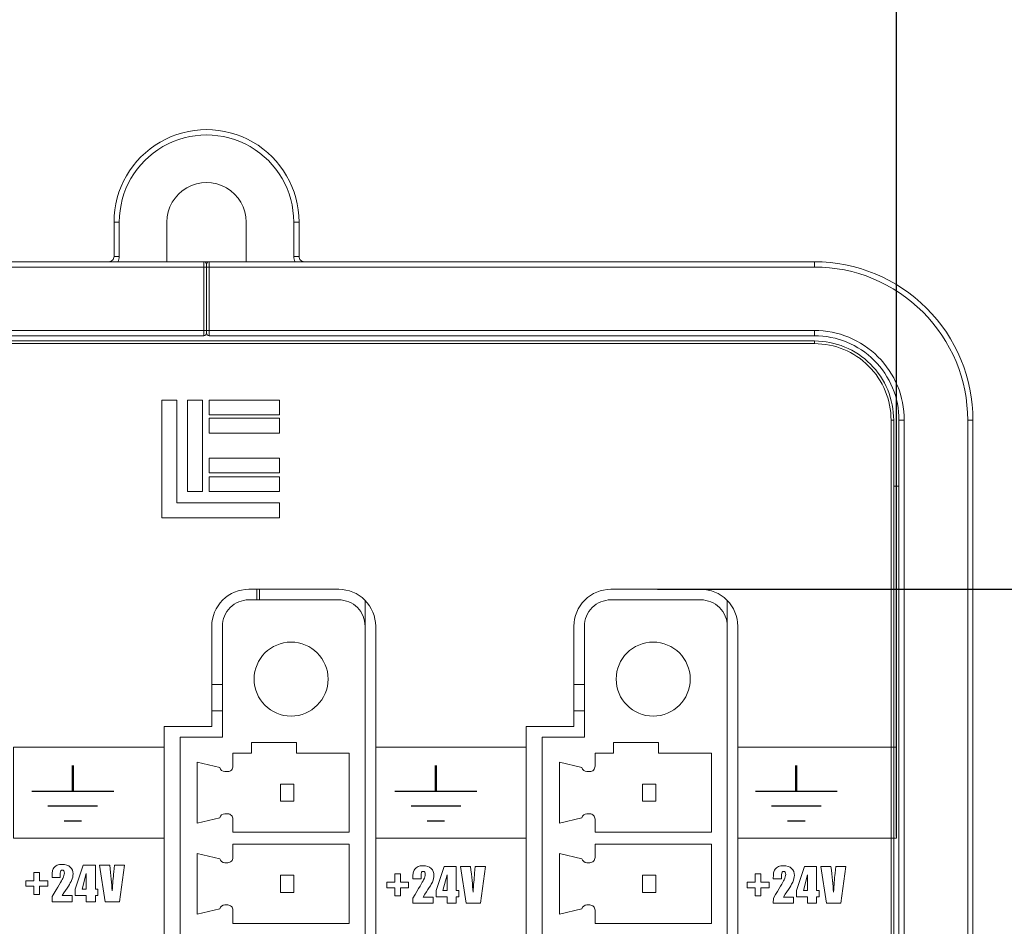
# Model space of a CAD drawing. Header units: millimetres. Extents: x 143 to 803, y 113 to 505.
# Tile 27 of 30: x 393 to 430, y 328 to 362. Entities that reach past the tile are written whole.
import ezdxf

# ---------------------------------------------------------------- set-up
doc = ezdxf.new("R2010")
doc.units = ezdxf.units.MM
doc.header["$MEASUREMENT"] = 0
doc.layers.add('layer 1', color=7, linetype='Continuous')
doc.dimstyles.get("Standard").update_dxf_attribs({"dimtxt": 0.18, "dimasz": 0.18, "dimexe": 0.18, "dimexo": 0.0625, "dimgap": 0.09, "dimtad": 0, "dimtih": 1, "dimtoh": 1, "dimdec": 4, "dimzin": 0, "dimdsep": 46, "dimtxsty": 'Standard', "dimcen": 0.09, "dimadec": 0, "dimazin": 0, "dimtfac": 1, "dimtdec": 4, "dimtofl": 0, "dimtmove": 0, "dimatfit": 3, "dimfxl": 1, "dimtolj": 1, "dimtzin": 0, "dimarcsym": 0})

# ---------------------------------------------------------------- blocks, each defined once
blk = doc.blocks.new('*D3')
at = {"color": 0, "lineweight": -2}
for p, q in [((417.277, 340.843), (469.346, 340.843)), ((469.166, 340.663), (469.166, 302.233)), ((469.166, 260.624), (469.166, 299.053)), ((416.377, 260.444), (469.346, 260.444))]:
    blk.add_line(p, q, dxfattribs=at)
at = {"color": 0}
for points in [[(469.136, 340.663), (469.196, 340.663), (469.166, 340.843)], [(469.136, 260.624), (469.196, 260.624), (469.166, 260.444)]]:
    blk.add_solid(points, dxfattribs=at)
at = {"layer": 'Defpoints', "color": 0}
for p in [(417.214, 340.843), (416.314, 260.444), (469.166, 260.444)]:
    blk.add_point(p, dxfattribs=at)
at = {"color": 0, "insert": (469.166, 300.643), "char_height": 3, "attachment_point": 5}
blk.add_mtext('\\A1;80.40', dxfattribs=at)
blk = doc.blocks.new('*D4')
at = {"color": 0, "lineweight": -2}
for p, q in [((385.114, 335.706), (385.114, 387.086)), ((426.314, 331.483), (426.314, 387.086)), ((385.294, 386.906), (400.374, 386.906)), ((426.134, 386.906), (411.054, 386.906))]:
    blk.add_line(p, q, dxfattribs=at)
at = {"color": 0}
for points in [[(385.294, 386.936), (385.294, 386.876), (385.114, 386.906)], [(426.134, 386.936), (426.134, 386.876), (426.314, 386.906)]]:
    blk.add_solid(points, dxfattribs=at)
at = {"layer": 'Defpoints', "color": 0}
for p in [(426.314, 386.906), (385.114, 335.643), (426.314, 331.421)]:
    blk.add_point(p, dxfattribs=at)
at = {"color": 0, "insert": (405.714, 386.906), "char_height": 3, "attachment_point": 5}
blk.add_mtext('\\A1;41.20', dxfattribs=at)

msp = doc.modelspace()

# ---------------------------------------------------------------- linework, layer by layer
at = {"layer": 'layer 1', "color": 250, "lineweight": 9}
for points, knots in [([(403.714, 354.743), (403.714, 355.994), (403.047, 357.149), (401.964, 357.774), (401.964, 357.774), (400.881, 358.4), (399.547, 358.4), (398.464, 357.774), (398.464, 357.774), (397.381, 357.149), (396.714, 355.994), (396.714, 354.743)], [0, 0, 0, 0, 0.25, 0.25, 0.25, 0.25, 0.5, 0.5, 0.5, 0.5, 1, 1, 1, 1]), ([(403.514, 354.743), (403.514, 355.922), (402.885, 357.012), (401.864, 357.601), (401.864, 357.601), (400.843, 358.191), (399.585, 358.191), (398.564, 357.601), (398.564, 357.601), (397.543, 357.012), (396.914, 355.922), (396.914, 354.743)], [0, 0, 0, 0, 0.25, 0.25, 0.25, 0.25, 0.5, 0.5, 0.5, 0.5, 1, 1, 1, 1]), ([(401.714, 354.743), (401.714, 355.279), (401.428, 355.774), (400.964, 356.042), (400.964, 356.042), (400.5, 356.31), (399.928, 356.31), (399.464, 356.042), (399.464, 356.042), (399, 355.774), (398.714, 355.279), (398.714, 354.743)], [0, 0, 0, 0, 0.25, 0.25, 0.25, 0.25, 0.5, 0.5, 0.5, 0.5, 1, 1, 1, 1]), ([(396.514, 353.243), (396.567, 353.243), (396.618, 353.264), (396.655, 353.302), (396.655, 353.302), (396.693, 353.339), (396.714, 353.39), (396.714, 353.443)], [0, 0, 0, 0, 0.333333, 0.333333, 0.333333, 0.333333, 1, 1, 1, 1]), ([(400.214, 353.143), (400.214, 353.17), (400.204, 353.195), (400.185, 353.214), (400.185, 353.214), (400.166, 353.233), (400.141, 353.243), (400.114, 353.243)], [0, 0, 0, 0, 0.333333, 0.333333, 0.333333, 0.333333, 1, 1, 1, 1]), ([(400.314, 353.243), (400.288, 353.243), (400.262, 353.233), (400.244, 353.214), (400.244, 353.214), (400.224, 353.195), (400.214, 353.17), (400.214, 353.143)], [0, 0, 0, 0, 0.333333, 0.333333, 0.333333, 0.333333, 1, 1, 1, 1]), ([(403.714, 353.443), (403.714, 353.39), (403.735, 353.339), (403.773, 353.302), (403.773, 353.302), (403.81, 353.264), (403.861, 353.243), (403.914, 353.243)], [0, 0, 0, 0, 0.333333, 0.333333, 0.333333, 0.333333, 1, 1, 1, 1]), ([(429.214, 347.243), (429.214, 348.834), (428.582, 350.361), (427.457, 351.486), (427.457, 351.486), (426.331, 352.611), (424.805, 353.243), (423.214, 353.243)], [0, 0, 0, 0, 0.333333, 0.333333, 0.333333, 0.333333, 1, 1, 1, 1]), ([(429.014, 347.243), (429.014, 348.781), (428.403, 350.257), (427.315, 351.344), (427.315, 351.344), (426.227, 352.432), (424.752, 353.043), (423.214, 353.043)], [0, 0, 0, 0, 0.333333, 0.333333, 0.333333, 0.333333, 1, 1, 1, 1]), ([(426.614, 347.243), (426.614, 348.145), (426.256, 349.01), (425.618, 349.647), (425.618, 349.647), (424.981, 350.285), (424.116, 350.643), (423.214, 350.643)], [0, 0, 0, 0, 0.333333, 0.333333, 0.333333, 0.333333, 1, 1, 1, 1]), ([(400.114, 350.443), (400.141, 350.443), (400.166, 350.454), (400.185, 350.472), (400.185, 350.472), (400.204, 350.491), (400.214, 350.517), (400.214, 350.543)], [0, 0, 0, 0, 0.333333, 0.333333, 0.333333, 0.333333, 1, 1, 1, 1]), ([(400.214, 350.543), (400.214, 350.517), (400.224, 350.491), (400.244, 350.472), (400.244, 350.472), (400.262, 350.454), (400.288, 350.443), (400.314, 350.443)], [0, 0, 0, 0, 0.333333, 0.333333, 0.333333, 0.333333, 1, 1, 1, 1]), ([(426.414, 347.243), (426.414, 348.092), (426.077, 348.906), (425.477, 349.506), (425.477, 349.506), (424.877, 350.106), (424.063, 350.443), (423.214, 350.443)], [0, 0, 0, 0, 0.333333, 0.333333, 0.333333, 0.333333, 1, 1, 1, 1]), ([(426.214, 347.243), (426.214, 348.039), (425.898, 348.802), (425.336, 349.365), (425.336, 349.365), (424.773, 349.927), (424.01, 350.243), (423.214, 350.243)], [0, 0, 0, 0, 0.333333, 0.333333, 0.333333, 0.333333, 1, 1, 1, 1]), ([(426.114, 347.243), (426.114, 348.012), (425.809, 348.75), (425.265, 349.294), (425.265, 349.294), (424.721, 349.838), (423.983, 350.143), (423.214, 350.143)], [0, 0, 0, 0, 0.333333, 0.333333, 0.333333, 0.333333, 1, 1, 1, 1]), ([(398.526, 343.552), (398.526, 343.552), (402.98, 343.552), (402.98, 343.552), (402.98, 343.552), (402.98, 343.552), (402.98, 344.115), (402.98, 344.115), (402.98, 344.115), (402.98, 344.115), (399.089, 344.115), (399.089, 344.115), (399.089, 344.115), (399.089, 344.115), (399.089, 348.005), (399.089, 348.005), (399.089, 348.005), (399.089, 348.005), (398.526, 348.005), (398.526, 348.005), (398.526, 348.005), (398.526, 348.005), (398.526, 343.552), (398.526, 343.552)], [0, 0, 0, 0, 0.142857, 0.142857, 0.142857, 0.142857, 0.285714, 0.285714, 0.285714, 0.285714, 0.428571, 0.428571, 0.428571, 0.428571, 0.571429, 0.571429, 0.571429, 0.571429, 0.714286, 0.714286, 0.714286, 0.714286, 1, 1, 1, 1]), ([(399.499, 344.542), (399.499, 344.542), (400.062, 344.542), (400.062, 344.542), (400.062, 344.542), (400.062, 344.542), (400.062, 348.005), (400.062, 348.005), (400.062, 348.005), (400.062, 348.005), (399.499, 348.005), (399.499, 348.005), (399.499, 348.005), (399.499, 348.005), (399.499, 344.542), (399.499, 344.542)], [0, 0, 0, 0, 0.2, 0.2, 0.2, 0.2, 0.4, 0.4, 0.4, 0.4, 0.6, 0.6, 0.6, 0.6, 1, 1, 1, 1]), ([(400.314, 347.442), (400.314, 347.442), (402.98, 347.442), (402.98, 347.442), (402.98, 347.442), (402.98, 347.442), (402.98, 348.005), (402.98, 348.005), (402.98, 348.005), (402.98, 348.005), (400.314, 348.005), (400.314, 348.005), (400.314, 348.005), (400.314, 348.005), (400.314, 347.442), (400.314, 347.442)], [0, 0, 0, 0, 0.2, 0.2, 0.2, 0.2, 0.4, 0.4, 0.4, 0.4, 0.6, 0.6, 0.6, 0.6, 1, 1, 1, 1]), ([(400.314, 346.758), (400.314, 346.758), (402.98, 346.758), (402.98, 346.758), (402.98, 346.758), (402.98, 346.758), (402.98, 347.321), (402.98, 347.321), (402.98, 347.321), (402.98, 347.321), (400.314, 347.321), (400.314, 347.321), (400.314, 347.321), (400.314, 347.321), (400.314, 346.758), (400.314, 346.758)], [0, 0, 0, 0, 0.2, 0.2, 0.2, 0.2, 0.4, 0.4, 0.4, 0.4, 0.6, 0.6, 0.6, 0.6, 1, 1, 1, 1]), ([(400.314, 345.25), (400.314, 345.25), (402.98, 345.25), (402.98, 345.25), (402.98, 345.25), (402.98, 345.25), (402.98, 345.813), (402.98, 345.813), (402.98, 345.813), (402.98, 345.813), (400.314, 345.813), (400.314, 345.813), (400.314, 345.813), (400.314, 345.813), (400.314, 345.25), (400.314, 345.25)], [0, 0, 0, 0, 0.2, 0.2, 0.2, 0.2, 0.4, 0.4, 0.4, 0.4, 0.6, 0.6, 0.6, 0.6, 1, 1, 1, 1]), ([(400.314, 344.542), (400.314, 344.542), (402.98, 344.542), (402.98, 344.542), (402.98, 344.542), (402.98, 344.542), (402.98, 345.105), (402.98, 345.105), (402.98, 345.105), (402.98, 345.105), (400.314, 345.105), (400.314, 345.105), (400.314, 345.105), (400.314, 345.105), (400.314, 344.542), (400.314, 344.542)], [0, 0, 0, 0, 0.2, 0.2, 0.2, 0.2, 0.4, 0.4, 0.4, 0.4, 0.6, 0.6, 0.6, 0.6, 1, 1, 1, 1]), ([(401.814, 340.843), (401.443, 340.843), (401.087, 340.696), (400.824, 340.433), (400.824, 340.433), (400.562, 340.171), (400.414, 339.815), (400.414, 339.443)], [0, 0, 0, 0, 0.333333, 0.333333, 0.333333, 0.333333, 1, 1, 1, 1]), ([(406.614, 339.443), (406.614, 339.815), (406.467, 340.171), (406.204, 340.433), (406.204, 340.433), (405.942, 340.696), (405.586, 340.843), (405.214, 340.843)], [0, 0, 0, 0, 0.333333, 0.333333, 0.333333, 0.333333, 1, 1, 1, 1]), ([(415.514, 340.843), (415.143, 340.843), (414.787, 340.696), (414.524, 340.433), (414.524, 340.433), (414.262, 340.171), (414.114, 339.815), (414.114, 339.443)], [0, 0, 0, 0, 0.333333, 0.333333, 0.333333, 0.333333, 1, 1, 1, 1]), ([(420.314, 339.443), (420.314, 339.815), (420.167, 340.171), (419.904, 340.433), (419.904, 340.433), (419.641, 340.696), (419.285, 340.843), (418.914, 340.843)], [0, 0, 0, 0, 0.333333, 0.333333, 0.333333, 0.333333, 1, 1, 1, 1]), ([(401.814, 340.443), (401.549, 340.443), (401.294, 340.338), (401.107, 340.15), (401.107, 340.15), (400.919, 339.963), (400.814, 339.708), (400.814, 339.443)], [0, 0, 0, 0, 0.333333, 0.333333, 0.333333, 0.333333, 1, 1, 1, 1]), ([(406.214, 339.443), (406.214, 339.708), (406.109, 339.963), (405.921, 340.15), (405.921, 340.15), (405.734, 340.338), (405.479, 340.443), (405.214, 340.443)], [0, 0, 0, 0, 0.333333, 0.333333, 0.333333, 0.333333, 1, 1, 1, 1]), ([(415.514, 340.443), (415.249, 340.443), (414.995, 340.338), (414.807, 340.15), (414.807, 340.15), (414.619, 339.963), (414.514, 339.708), (414.514, 339.443)], [0, 0, 0, 0, 0.333333, 0.333333, 0.333333, 0.333333, 1, 1, 1, 1]), ([(419.914, 339.443), (419.914, 339.708), (419.809, 339.963), (419.621, 340.15), (419.621, 340.15), (419.434, 340.338), (419.179, 340.443), (418.914, 340.443)], [0, 0, 0, 0, 0.333333, 0.333333, 0.333333, 0.333333, 1, 1, 1, 1]), ([(403.414, 336.043), (404.187, 336.043), (404.814, 336.67), (404.814, 337.443), (404.814, 337.443), (404.814, 338.216), (404.187, 338.843), (403.414, 338.843), (403.414, 338.843), (402.641, 338.843), (402.014, 338.216), (402.014, 337.443), (402.014, 337.443), (402.014, 336.67), (402.641, 336.043), (403.414, 336.043)], [0, 0, 0, 0, 0.2, 0.2, 0.2, 0.2, 0.4, 0.4, 0.4, 0.4, 0.6, 0.6, 0.6, 0.6, 1, 1, 1, 1]), ([(417.114, 336.043), (417.887, 336.043), (418.514, 336.67), (418.514, 337.443), (418.514, 337.443), (418.514, 338.216), (417.887, 338.843), (417.114, 338.843), (417.114, 338.843), (416.341, 338.843), (415.714, 338.216), (415.714, 337.443), (415.714, 337.443), (415.714, 336.67), (416.341, 336.043), (417.114, 336.043)], [0, 0, 0, 0, 0.2, 0.2, 0.2, 0.2, 0.4, 0.4, 0.4, 0.4, 0.6, 0.6, 0.6, 0.6, 1, 1, 1, 1]), ([(392.914, 334.866), (392.914, 334.866), (398.614, 334.866), (398.614, 334.866), (398.614, 334.866), (398.614, 334.866), (398.614, 331.421), (398.614, 331.421), (398.614, 331.421), (398.614, 331.421), (392.914, 331.421), (392.914, 331.421), (392.914, 331.421), (392.914, 331.421), (392.914, 334.866), (392.914, 334.866)], [0, 0, 0, 0, 0.2, 0.2, 0.2, 0.2, 0.4, 0.4, 0.4, 0.4, 0.6, 0.6, 0.6, 0.6, 1, 1, 1, 1]), ([(406.614, 334.866), (406.614, 334.866), (412.314, 334.866), (412.314, 334.866), (412.314, 334.866), (412.314, 334.866), (412.314, 331.421), (412.314, 331.421), (412.314, 331.421), (412.314, 331.421), (406.614, 331.421), (406.614, 331.421), (406.614, 331.421), (406.614, 331.421), (406.614, 334.866), (406.614, 334.866)], [0, 0, 0, 0, 0.2, 0.2, 0.2, 0.2, 0.4, 0.4, 0.4, 0.4, 0.6, 0.6, 0.6, 0.6, 1, 1, 1, 1]), ([(420.314, 334.866), (420.314, 334.866), (426.314, 334.866), (426.314, 334.866), (426.314, 334.866), (426.314, 334.866), (426.314, 331.421), (426.314, 331.421), (426.314, 331.421), (426.314, 331.421), (420.314, 331.421), (420.314, 331.421), (420.314, 331.421), (420.314, 331.421), (420.314, 334.866), (420.314, 334.866)], [0, 0, 0, 0, 0.2, 0.2, 0.2, 0.2, 0.4, 0.4, 0.4, 0.4, 0.6, 0.6, 0.6, 0.6, 1, 1, 1, 1]), ([(401.014, 333.943), (401.067, 333.943), (401.118, 333.964), (401.156, 334.002), (401.156, 334.002), (401.193, 334.039), (401.214, 334.09), (401.214, 334.143)], [0, 0, 0, 0, 0.333333, 0.333333, 0.333333, 0.333333, 1, 1, 1, 1]), ([(414.714, 333.943), (414.767, 333.943), (414.818, 333.964), (414.855, 334.002), (414.855, 334.002), (414.893, 334.039), (414.914, 334.09), (414.914, 334.143)], [0, 0, 0, 0, 0.333333, 0.333333, 0.333333, 0.333333, 1, 1, 1, 1]), ([(401.214, 332.143), (401.214, 332.196), (401.193, 332.247), (401.156, 332.285), (401.156, 332.285), (401.118, 332.322), (401.067, 332.343), (401.014, 332.343)], [0, 0, 0, 0, 0.333333, 0.333333, 0.333333, 0.333333, 1, 1, 1, 1]), ([(414.914, 332.143), (414.914, 332.196), (414.893, 332.247), (414.855, 332.285), (414.855, 332.285), (414.818, 332.322), (414.767, 332.343), (414.714, 332.343)], [0, 0, 0, 0, 0.333333, 0.333333, 0.333333, 0.333333, 1, 1, 1, 1]), ([(401.014, 330.493), (401.067, 330.493), (401.118, 330.514), (401.156, 330.552), (401.156, 330.552), (401.193, 330.589), (401.214, 330.64), (401.214, 330.694)], [0, 0, 0, 0, 0.333333, 0.333333, 0.333333, 0.333333, 1, 1, 1, 1]), ([(414.714, 330.493), (414.767, 330.493), (414.818, 330.514), (414.855, 330.552), (414.855, 330.552), (414.893, 330.589), (414.914, 330.64), (414.914, 330.694)], [0, 0, 0, 0, 0.333333, 0.333333, 0.333333, 0.333333, 1, 1, 1, 1]), ([(393.376, 329.809), (393.376, 329.809), (393.684, 329.809), (393.684, 329.809), (393.684, 329.809), (393.684, 329.809), (393.684, 330.12), (393.684, 330.12), (393.684, 330.12), (393.684, 330.12), (393.894, 330.12), (393.894, 330.12), (393.894, 330.12), (393.894, 330.12), (393.894, 329.809), (393.894, 329.809), (393.894, 329.809), (393.894, 329.809), (394.205, 329.809), (394.205, 329.809), (394.205, 329.809), (394.205, 329.809), (394.205, 329.6), (394.205, 329.6), (394.205, 329.6), (394.205, 329.6), (393.894, 329.6), (393.894, 329.6), (393.894, 329.6), (393.894, 329.6), (393.894, 329.291), (393.894, 329.291), (393.894, 329.291), (393.894, 329.291), (393.684, 329.291), (393.684, 329.291), (393.684, 329.291), (393.684, 329.291), (393.684, 329.6), (393.684, 329.6), (393.684, 329.6), (393.684, 329.6), (393.376, 329.6), (393.376, 329.6), (393.376, 329.6), (393.376, 329.6), (393.376, 329.809), (393.376, 329.809)], [0, 0, 0, 0, 0.076923, 0.076923, 0.076923, 0.076923, 0.153846, 0.153846, 0.153846, 0.153846, 0.230769, 0.230769, 0.230769, 0.230769, 0.307692, 0.307692, 0.307692, 0.307692, 0.384615, 0.384615, 0.384615, 0.384615, 0.461538, 0.461538, 0.461538, 0.461538, 0.538462, 0.538462, 0.538462, 0.538462, 0.615385, 0.615385, 0.615385, 0.615385, 0.692308, 0.692308, 0.692308, 0.692308, 0.769231, 0.769231, 0.769231, 0.769231, 0.846154, 0.846154, 0.846154, 0.846154, 1, 1, 1, 1]), ([(395.133, 329.247), (395.133, 329.247), (395.133, 329.009), (395.133, 329.009), (395.133, 329.009), (395.133, 329.009), (394.368, 329.009), (394.368, 329.009), (394.368, 329.009), (394.368, 329.009), (394.368, 329.208), (394.368, 329.208), (394.368, 329.208), (394.595, 329.579), (394.73, 329.808), (394.773, 329.896), (394.773, 329.896), (394.816, 329.984), (394.837, 330.053), (394.837, 330.102), (394.837, 330.102), (394.837, 330.14), (394.831, 330.168), (394.817, 330.187), (394.817, 330.187), (394.805, 330.206), (394.785, 330.215), (394.759, 330.215), (394.759, 330.215), (394.732, 330.215), (394.712, 330.205), (394.699, 330.184), (394.699, 330.184), (394.686, 330.164), (394.68, 330.123), (394.68, 330.062), (394.68, 330.062), (394.68, 330.062), (394.68, 329.929), (394.68, 329.929), (394.68, 329.929), (394.68, 329.929), (394.368, 329.929), (394.368, 329.929), (394.368, 329.929), (394.368, 329.929), (394.368, 329.98), (394.368, 329.98), (394.368, 329.98), (394.368, 330.058), (394.372, 330.12), (394.38, 330.165), (394.38, 330.165), (394.387, 330.21), (394.408, 330.254), (394.439, 330.298), (394.439, 330.298), (394.471, 330.341), (394.512, 330.375), (394.562, 330.397), (394.562, 330.397), (394.613, 330.419), (394.674, 330.43), (394.744, 330.43), (394.744, 330.43), (394.883, 330.43), (394.987, 330.396), (395.058, 330.327), (395.058, 330.327), (395.129, 330.259), (395.165, 330.172), (395.165, 330.067), (395.165, 330.067), (395.165, 329.987), (395.145, 329.903), (395.105, 329.814), (395.105, 329.814), (395.065, 329.724), (394.947, 329.536), (394.751, 329.247), (394.751, 329.247), (394.751, 329.247), (395.133, 329.247), (395.133, 329.247)], [0, 0, 0, 0, 0.045455, 0.045455, 0.045455, 0.045455, 0.090909, 0.090909, 0.090909, 0.090909, 0.136364, 0.136364, 0.136364, 0.136364, 0.181818, 0.181818, 0.181818, 0.181818, 0.227273, 0.227273, 0.227273, 0.227273, 0.272727, 0.272727, 0.272727, 0.272727, 0.318182, 0.318182, 0.318182, 0.318182, 0.363636, 0.363636, 0.363636, 0.363636, 0.409091, 0.409091, 0.409091, 0.409091, 0.454545, 0.454545, 0.454545, 0.454545, 0.5, 0.5, 0.5, 0.5, 0.545455, 0.545455, 0.545455, 0.545455, 0.590909, 0.590909, 0.590909, 0.590909, 0.636364, 0.636364, 0.636364, 0.636364, 0.681818, 0.681818, 0.681818, 0.681818, 0.727273, 0.727273, 0.727273, 0.727273, 0.772727, 0.772727, 0.772727, 0.772727, 0.818182, 0.818182, 0.818182, 0.818182, 0.863636, 0.863636, 0.863636, 0.863636, 0.909091, 0.909091, 0.909091, 0.909091, 1, 1, 1, 1]), ([(396.007, 330.404), (396.007, 330.404), (396.007, 329.492), (396.007, 329.492), (396.007, 329.492), (396.007, 329.492), (396.105, 329.492), (396.105, 329.492), (396.105, 329.492), (396.105, 329.492), (396.105, 329.254), (396.105, 329.254), (396.105, 329.254), (396.105, 329.254), (396.007, 329.254), (396.007, 329.254), (396.007, 329.254), (396.007, 329.254), (396.007, 329.009), (396.007, 329.009), (396.007, 329.009), (396.007, 329.009), (395.659, 329.009), (395.659, 329.009), (395.659, 329.009), (395.659, 329.009), (395.659, 329.254), (395.659, 329.254), (395.659, 329.254), (395.659, 329.254), (395.245, 329.254), (395.245, 329.254), (395.245, 329.254), (395.245, 329.254), (395.245, 329.492), (395.245, 329.492), (395.245, 329.492), (395.245, 329.492), (395.546, 330.404), (395.546, 330.404), (395.546, 330.404), (395.546, 330.404), (396.007, 330.404), (396.007, 330.404)], [0, 0, 0, 0, 0.083333, 0.083333, 0.083333, 0.083333, 0.166667, 0.166667, 0.166667, 0.166667, 0.25, 0.25, 0.25, 0.25, 0.333333, 0.333333, 0.333333, 0.333333, 0.416667, 0.416667, 0.416667, 0.416667, 0.5, 0.5, 0.5, 0.5, 0.583333, 0.583333, 0.583333, 0.583333, 0.666667, 0.666667, 0.666667, 0.666667, 0.75, 0.75, 0.75, 0.75, 0.833333, 0.833333, 0.833333, 0.833333, 1, 1, 1, 1]), ([(395.659, 329.492), (395.659, 329.492), (395.659, 330.086), (395.659, 330.086), (395.659, 330.086), (395.659, 330.086), (395.505, 329.492), (395.505, 329.492), (395.505, 329.492), (395.505, 329.492), (395.659, 329.492), (395.659, 329.492)], [0, 0, 0, 0, 0.25, 0.25, 0.25, 0.25, 0.5, 0.5, 0.5, 0.5, 1, 1, 1, 1]), ([(397.111, 330.404), (397.111, 330.404), (396.927, 329.009), (396.927, 329.009), (396.927, 329.009), (396.927, 329.009), (396.377, 329.009), (396.377, 329.009), (396.377, 329.009), (396.377, 329.009), (396.167, 330.404), (396.167, 330.404), (396.167, 330.404), (396.167, 330.404), (396.55, 330.404), (396.55, 330.404), (396.55, 330.404), (396.593, 330.019), (396.624, 329.694), (396.644, 329.428), (396.644, 329.428), (396.663, 329.697), (396.683, 329.935), (396.704, 330.144), (396.704, 330.144), (396.704, 330.144), (396.728, 330.404), (396.728, 330.404), (396.728, 330.404), (396.728, 330.404), (397.111, 330.404), (397.111, 330.404)], [0, 0, 0, 0, 0.111111, 0.111111, 0.111111, 0.111111, 0.222222, 0.222222, 0.222222, 0.222222, 0.333333, 0.333333, 0.333333, 0.333333, 0.444444, 0.444444, 0.444444, 0.444444, 0.555556, 0.555556, 0.555556, 0.555556, 0.666667, 0.666667, 0.666667, 0.666667, 0.777778, 0.777778, 0.777778, 0.777778, 1, 1, 1, 1]), ([(408.788, 329.194), (408.788, 329.194), (408.788, 328.956), (408.788, 328.956), (408.788, 328.956), (408.788, 328.956), (408.022, 328.956), (408.022, 328.956), (408.022, 328.956), (408.022, 328.956), (408.023, 329.155), (408.023, 329.155), (408.023, 329.155), (408.25, 329.526), (408.385, 329.755), (408.428, 329.843), (408.428, 329.843), (408.471, 329.932), (408.492, 330), (408.492, 330.049), (408.492, 330.049), (408.492, 330.087), (408.485, 330.115), (408.472, 330.134), (408.472, 330.134), (408.459, 330.153), (408.44, 330.162), (408.413, 330.162), (408.413, 330.162), (408.387, 330.162), (408.367, 330.152), (408.354, 330.132), (408.354, 330.132), (408.341, 330.111), (408.334, 330.07), (408.334, 330.009), (408.334, 330.009), (408.334, 330.009), (408.334, 329.876), (408.334, 329.876), (408.334, 329.876), (408.334, 329.876), (408.022, 329.876), (408.022, 329.876), (408.022, 329.876), (408.022, 329.876), (408.022, 329.927), (408.022, 329.927), (408.022, 329.927), (408.022, 330.005), (408.027, 330.067), (408.034, 330.112), (408.034, 330.112), (408.042, 330.157), (408.062, 330.201), (408.094, 330.245), (408.094, 330.245), (408.126, 330.289), (408.167, 330.322), (408.217, 330.344), (408.217, 330.344), (408.268, 330.366), (408.328, 330.377), (408.399, 330.377), (408.399, 330.377), (408.537, 330.377), (408.642, 330.343), (408.713, 330.274), (408.713, 330.274), (408.784, 330.206), (408.82, 330.119), (408.82, 330.014), (408.82, 330.014), (408.82, 329.934), (408.799, 329.85), (408.76, 329.761), (408.76, 329.761), (408.72, 329.672), (408.602, 329.483), (408.406, 329.194), (408.406, 329.194), (408.406, 329.194), (408.788, 329.194), (408.788, 329.194)], [0, 0, 0, 0, 0.045455, 0.045455, 0.045455, 0.045455, 0.090909, 0.090909, 0.090909, 0.090909, 0.136364, 0.136364, 0.136364, 0.136364, 0.181818, 0.181818, 0.181818, 0.181818, 0.227273, 0.227273, 0.227273, 0.227273, 0.272727, 0.272727, 0.272727, 0.272727, 0.318182, 0.318182, 0.318182, 0.318182, 0.363636, 0.363636, 0.363636, 0.363636, 0.409091, 0.409091, 0.409091, 0.409091, 0.454545, 0.454545, 0.454545, 0.454545, 0.5, 0.5, 0.5, 0.5, 0.545455, 0.545455, 0.545455, 0.545455, 0.590909, 0.590909, 0.590909, 0.590909, 0.636364, 0.636364, 0.636364, 0.636364, 0.681818, 0.681818, 0.681818, 0.681818, 0.727273, 0.727273, 0.727273, 0.727273, 0.772727, 0.772727, 0.772727, 0.772727, 0.818182, 0.818182, 0.818182, 0.818182, 0.863636, 0.863636, 0.863636, 0.863636, 0.909091, 0.909091, 0.909091, 0.909091, 1, 1, 1, 1]), ([(409.661, 330.351), (409.661, 330.351), (409.661, 329.439), (409.661, 329.439), (409.661, 329.439), (409.661, 329.439), (409.76, 329.439), (409.76, 329.439), (409.76, 329.439), (409.76, 329.439), (409.76, 329.201), (409.76, 329.201), (409.76, 329.201), (409.76, 329.201), (409.661, 329.201), (409.661, 329.201), (409.661, 329.201), (409.661, 329.201), (409.661, 328.956), (409.661, 328.956), (409.661, 328.956), (409.661, 328.956), (409.314, 328.956), (409.314, 328.956), (409.314, 328.956), (409.314, 328.956), (409.314, 329.201), (409.314, 329.201), (409.314, 329.201), (409.314, 329.201), (408.9, 329.201), (408.9, 329.201), (408.9, 329.201), (408.9, 329.201), (408.9, 329.439), (408.9, 329.439), (408.9, 329.439), (408.9, 329.439), (409.201, 330.351), (409.201, 330.351), (409.201, 330.351), (409.201, 330.351), (409.661, 330.351), (409.661, 330.351)], [0, 0, 0, 0, 0.083333, 0.083333, 0.083333, 0.083333, 0.166667, 0.166667, 0.166667, 0.166667, 0.25, 0.25, 0.25, 0.25, 0.333333, 0.333333, 0.333333, 0.333333, 0.416667, 0.416667, 0.416667, 0.416667, 0.5, 0.5, 0.5, 0.5, 0.583333, 0.583333, 0.583333, 0.583333, 0.666667, 0.666667, 0.666667, 0.666667, 0.75, 0.75, 0.75, 0.75, 0.833333, 0.833333, 0.833333, 0.833333, 1, 1, 1, 1]), ([(410.765, 330.351), (410.765, 330.351), (410.581, 328.956), (410.581, 328.956), (410.581, 328.956), (410.581, 328.956), (410.032, 328.956), (410.032, 328.956), (410.032, 328.956), (410.032, 328.956), (409.821, 330.351), (409.821, 330.351), (409.821, 330.351), (409.821, 330.351), (410.204, 330.351), (410.204, 330.351), (410.204, 330.351), (410.248, 329.966), (410.279, 329.641), (410.299, 329.375), (410.299, 329.375), (410.318, 329.644), (410.338, 329.882), (410.358, 330.091), (410.358, 330.091), (410.358, 330.091), (410.382, 330.351), (410.382, 330.351), (410.382, 330.351), (410.382, 330.351), (410.765, 330.351), (410.765, 330.351)], [0, 0, 0, 0, 0.111111, 0.111111, 0.111111, 0.111111, 0.222222, 0.222222, 0.222222, 0.222222, 0.333333, 0.333333, 0.333333, 0.333333, 0.444444, 0.444444, 0.444444, 0.444444, 0.555556, 0.555556, 0.555556, 0.555556, 0.666667, 0.666667, 0.666667, 0.666667, 0.777778, 0.777778, 0.777778, 0.777778, 1, 1, 1, 1]), ([(422.425, 329.194), (422.425, 329.194), (422.425, 328.956), (422.425, 328.956), (422.425, 328.956), (422.425, 328.956), (421.659, 328.956), (421.659, 328.956), (421.659, 328.956), (421.659, 328.956), (421.66, 329.155), (421.66, 329.155), (421.66, 329.155), (421.887, 329.526), (422.022, 329.755), (422.065, 329.843), (422.065, 329.843), (422.108, 329.932), (422.129, 330), (422.129, 330.049), (422.129, 330.049), (422.129, 330.087), (422.122, 330.115), (422.109, 330.134), (422.109, 330.134), (422.096, 330.153), (422.077, 330.162), (422.05, 330.162), (422.05, 330.162), (422.024, 330.162), (422.004, 330.152), (421.991, 330.132), (421.991, 330.132), (421.978, 330.111), (421.971, 330.07), (421.971, 330.009), (421.971, 330.009), (421.971, 330.009), (421.971, 329.876), (421.971, 329.876), (421.971, 329.876), (421.971, 329.876), (421.659, 329.876), (421.659, 329.876), (421.659, 329.876), (421.659, 329.876), (421.659, 329.927), (421.659, 329.927), (421.659, 329.927), (421.659, 330.005), (421.663, 330.067), (421.671, 330.112), (421.671, 330.112), (421.679, 330.157), (421.699, 330.201), (421.731, 330.245), (421.731, 330.245), (421.762, 330.289), (421.804, 330.322), (421.854, 330.344), (421.854, 330.344), (421.905, 330.366), (421.965, 330.377), (422.036, 330.377), (422.036, 330.377), (422.174, 330.377), (422.279, 330.343), (422.35, 330.274), (422.35, 330.274), (422.421, 330.206), (422.457, 330.119), (422.457, 330.014), (422.457, 330.014), (422.457, 329.934), (422.436, 329.85), (422.397, 329.761), (422.397, 329.761), (422.356, 329.672), (422.239, 329.483), (422.043, 329.194), (422.043, 329.194), (422.043, 329.194), (422.425, 329.194), (422.425, 329.194)], [0, 0, 0, 0, 0.045455, 0.045455, 0.045455, 0.045455, 0.090909, 0.090909, 0.090909, 0.090909, 0.136364, 0.136364, 0.136364, 0.136364, 0.181818, 0.181818, 0.181818, 0.181818, 0.227273, 0.227273, 0.227273, 0.227273, 0.272727, 0.272727, 0.272727, 0.272727, 0.318182, 0.318182, 0.318182, 0.318182, 0.363636, 0.363636, 0.363636, 0.363636, 0.409091, 0.409091, 0.409091, 0.409091, 0.454545, 0.454545, 0.454545, 0.454545, 0.5, 0.5, 0.5, 0.5, 0.545455, 0.545455, 0.545455, 0.545455, 0.590909, 0.590909, 0.590909, 0.590909, 0.636364, 0.636364, 0.636364, 0.636364, 0.681818, 0.681818, 0.681818, 0.681818, 0.727273, 0.727273, 0.727273, 0.727273, 0.772727, 0.772727, 0.772727, 0.772727, 0.818182, 0.818182, 0.818182, 0.818182, 0.863636, 0.863636, 0.863636, 0.863636, 0.909091, 0.909091, 0.909091, 0.909091, 1, 1, 1, 1]), ([(423.298, 330.351), (423.298, 330.351), (423.298, 329.439), (423.298, 329.439), (423.298, 329.439), (423.298, 329.439), (423.397, 329.439), (423.397, 329.439), (423.397, 329.439), (423.397, 329.439), (423.397, 329.201), (423.397, 329.201), (423.397, 329.201), (423.397, 329.201), (423.298, 329.201), (423.298, 329.201), (423.298, 329.201), (423.298, 329.201), (423.298, 328.956), (423.298, 328.956), (423.298, 328.956), (423.298, 328.956), (422.951, 328.956), (422.951, 328.956), (422.951, 328.956), (422.951, 328.956), (422.951, 329.201), (422.951, 329.201), (422.951, 329.201), (422.951, 329.201), (422.536, 329.201), (422.536, 329.201), (422.536, 329.201), (422.536, 329.201), (422.536, 329.439), (422.536, 329.439), (422.536, 329.439), (422.536, 329.439), (422.838, 330.351), (422.838, 330.351), (422.838, 330.351), (422.838, 330.351), (423.298, 330.351), (423.298, 330.351)], [0, 0, 0, 0, 0.083333, 0.083333, 0.083333, 0.083333, 0.166667, 0.166667, 0.166667, 0.166667, 0.25, 0.25, 0.25, 0.25, 0.333333, 0.333333, 0.333333, 0.333333, 0.416667, 0.416667, 0.416667, 0.416667, 0.5, 0.5, 0.5, 0.5, 0.583333, 0.583333, 0.583333, 0.583333, 0.666667, 0.666667, 0.666667, 0.666667, 0.75, 0.75, 0.75, 0.75, 0.833333, 0.833333, 0.833333, 0.833333, 1, 1, 1, 1]), ([(424.402, 330.351), (424.402, 330.351), (424.218, 328.956), (424.218, 328.956), (424.218, 328.956), (424.218, 328.956), (423.669, 328.956), (423.669, 328.956), (423.669, 328.956), (423.669, 328.956), (423.458, 330.351), (423.458, 330.351), (423.458, 330.351), (423.458, 330.351), (423.841, 330.351), (423.841, 330.351), (423.841, 330.351), (423.884, 329.966), (423.916, 329.641), (423.935, 329.375), (423.935, 329.375), (423.955, 329.644), (423.975, 329.882), (423.995, 330.091), (423.995, 330.091), (423.995, 330.091), (424.019, 330.351), (424.019, 330.351), (424.019, 330.351), (424.019, 330.351), (424.402, 330.351), (424.402, 330.351)], [0, 0, 0, 0, 0.111111, 0.111111, 0.111111, 0.111111, 0.222222, 0.222222, 0.222222, 0.222222, 0.333333, 0.333333, 0.333333, 0.333333, 0.444444, 0.444444, 0.444444, 0.444444, 0.555556, 0.555556, 0.555556, 0.555556, 0.666667, 0.666667, 0.666667, 0.666667, 0.777778, 0.777778, 0.777778, 0.777778, 1, 1, 1, 1]), ([(407.03, 329.757), (407.03, 329.757), (407.339, 329.757), (407.339, 329.757), (407.339, 329.757), (407.339, 329.757), (407.339, 330.067), (407.339, 330.067), (407.339, 330.067), (407.339, 330.067), (407.549, 330.067), (407.549, 330.067), (407.549, 330.067), (407.549, 330.067), (407.549, 329.757), (407.549, 329.757), (407.549, 329.757), (407.549, 329.757), (407.859, 329.757), (407.859, 329.757), (407.859, 329.757), (407.859, 329.757), (407.859, 329.547), (407.859, 329.547), (407.859, 329.547), (407.859, 329.547), (407.549, 329.547), (407.549, 329.547), (407.549, 329.547), (407.549, 329.547), (407.549, 329.238), (407.549, 329.238), (407.549, 329.238), (407.549, 329.238), (407.339, 329.238), (407.339, 329.238), (407.339, 329.238), (407.339, 329.238), (407.339, 329.547), (407.339, 329.547), (407.339, 329.547), (407.339, 329.547), (407.03, 329.547), (407.03, 329.547), (407.03, 329.547), (407.03, 329.547), (407.03, 329.757), (407.03, 329.757)], [0, 0, 0, 0, 0.076923, 0.076923, 0.076923, 0.076923, 0.153846, 0.153846, 0.153846, 0.153846, 0.230769, 0.230769, 0.230769, 0.230769, 0.307692, 0.307692, 0.307692, 0.307692, 0.384615, 0.384615, 0.384615, 0.384615, 0.461538, 0.461538, 0.461538, 0.461538, 0.538462, 0.538462, 0.538462, 0.538462, 0.615385, 0.615385, 0.615385, 0.615385, 0.692308, 0.692308, 0.692308, 0.692308, 0.769231, 0.769231, 0.769231, 0.769231, 0.846154, 0.846154, 0.846154, 0.846154, 1, 1, 1, 1]), ([(409.314, 329.439), (409.314, 329.439), (409.314, 330.033), (409.314, 330.033), (409.314, 330.033), (409.314, 330.033), (409.159, 329.439), (409.159, 329.439), (409.159, 329.439), (409.159, 329.439), (409.314, 329.439), (409.314, 329.439)], [0, 0, 0, 0, 0.25, 0.25, 0.25, 0.25, 0.5, 0.5, 0.5, 0.5, 1, 1, 1, 1]), ([(420.667, 329.757), (420.667, 329.757), (420.976, 329.757), (420.976, 329.757), (420.976, 329.757), (420.976, 329.757), (420.976, 330.067), (420.976, 330.067), (420.976, 330.067), (420.976, 330.067), (421.186, 330.067), (421.186, 330.067), (421.186, 330.067), (421.186, 330.067), (421.186, 329.757), (421.186, 329.757), (421.186, 329.757), (421.186, 329.757), (421.496, 329.757), (421.496, 329.757), (421.496, 329.757), (421.496, 329.757), (421.496, 329.547), (421.496, 329.547), (421.496, 329.547), (421.496, 329.547), (421.186, 329.547), (421.186, 329.547), (421.186, 329.547), (421.186, 329.547), (421.186, 329.238), (421.186, 329.238), (421.186, 329.238), (421.186, 329.238), (420.976, 329.238), (420.976, 329.238), (420.976, 329.238), (420.976, 329.238), (420.976, 329.547), (420.976, 329.547), (420.976, 329.547), (420.976, 329.547), (420.667, 329.547), (420.667, 329.547), (420.667, 329.547), (420.667, 329.547), (420.667, 329.757), (420.667, 329.757)], [0, 0, 0, 0, 0.076923, 0.076923, 0.076923, 0.076923, 0.153846, 0.153846, 0.153846, 0.153846, 0.230769, 0.230769, 0.230769, 0.230769, 0.307692, 0.307692, 0.307692, 0.307692, 0.384615, 0.384615, 0.384615, 0.384615, 0.461538, 0.461538, 0.461538, 0.461538, 0.538462, 0.538462, 0.538462, 0.538462, 0.615385, 0.615385, 0.615385, 0.615385, 0.692308, 0.692308, 0.692308, 0.692308, 0.769231, 0.769231, 0.769231, 0.769231, 0.846154, 0.846154, 0.846154, 0.846154, 1, 1, 1, 1]), ([(422.951, 329.439), (422.951, 329.439), (422.951, 330.033), (422.951, 330.033), (422.951, 330.033), (422.951, 330.033), (422.796, 329.439), (422.796, 329.439), (422.796, 329.439), (422.796, 329.439), (422.951, 329.439), (422.951, 329.439)], [0, 0, 0, 0, 0.25, 0.25, 0.25, 0.25, 0.5, 0.5, 0.5, 0.5, 1, 1, 1, 1]), ([(401.214, 328.694), (401.214, 328.747), (401.193, 328.797), (401.156, 328.835), (401.156, 328.835), (401.118, 328.872), (401.067, 328.893), (401.014, 328.893)], [0, 0, 0, 0, 0.333333, 0.333333, 0.333333, 0.333333, 1, 1, 1, 1]), ([(414.914, 328.694), (414.914, 328.747), (414.893, 328.797), (414.855, 328.835), (414.855, 328.835), (414.818, 328.872), (414.767, 328.893), (414.714, 328.893)], [0, 0, 0, 0, 0.333333, 0.333333, 0.333333, 0.333333, 1, 1, 1, 1])]:
    msp.add_open_spline(points, degree=3, knots=knots, dxfattribs=at)
for points in [[(396.914, 354.743), (396.914, 354.743), (396.714, 354.743), (396.714, 354.743)], [(396.714, 354.743), (396.714, 354.743), (396.714, 353.443), (396.714, 353.443)], [(396.914, 354.743), (396.914, 354.743), (396.914, 353.443), (396.914, 353.443)], [(398.714, 353.243), (398.714, 353.243), (398.714, 354.743), (398.714, 354.743)], [(401.714, 354.743), (401.714, 354.743), (401.714, 353.243), (401.714, 353.243)], [(403.514, 354.743), (403.514, 354.743), (403.714, 354.743), (403.714, 354.743)], [(403.514, 353.443), (403.514, 353.443), (403.514, 354.743), (403.514, 354.743)], [(403.714, 353.443), (403.714, 353.443), (403.714, 354.743), (403.714, 354.743)], [(377.214, 353.243), (377.214, 353.243), (423.214, 353.243), (423.214, 353.243)], [(396.714, 353.443), (396.714, 353.443), (396.914, 353.443), (396.914, 353.443)], [(396.859, 353.241), (396.895, 353.302), (396.914, 353.372), (396.914, 353.443)], [(400.114, 350.443), (400.114, 350.443), (400.114, 353.243), (400.114, 353.243)], [(400.314, 353.243), (400.314, 353.243), (400.314, 350.443), (400.314, 350.443)], [(403.714, 353.443), (403.714, 353.443), (403.514, 353.443), (403.514, 353.443)], [(403.514, 353.443), (403.514, 353.372), (403.533, 353.302), (403.569, 353.241)], [(423.214, 353.043), (423.214, 353.043), (423.214, 353.243), (423.214, 353.243)], [(377.214, 353.043), (377.214, 353.043), (423.214, 353.043), (423.214, 353.043)], [(400.214, 350.543), (400.214, 350.543), (400.214, 353.143), (400.214, 353.143)], [(377.214, 350.643), (377.214, 350.643), (423.214, 350.643), (423.214, 350.643)], [(423.214, 350.643), (423.214, 350.643), (423.214, 350.443), (423.214, 350.443)], [(377.214, 350.443), (377.214, 350.443), (400.114, 350.443), (400.114, 350.443)], [(423.214, 350.243), (423.214, 350.243), (377.214, 350.243), (377.214, 350.243)], [(400.314, 350.443), (400.314, 350.443), (423.214, 350.443), (423.214, 350.443)], [(423.214, 350.143), (423.214, 350.143), (423.214, 350.243), (423.214, 350.243)], [(423.214, 350.143), (423.214, 350.143), (377.214, 350.143), (377.214, 350.143)], [(426.114, 347.243), (426.114, 347.243), (426.214, 347.243), (426.214, 347.243)], [(426.114, 253.244), (426.114, 253.244), (426.114, 347.243), (426.114, 347.243)], [(426.214, 253.244), (426.214, 253.244), (426.214, 347.243), (426.214, 347.243)], [(426.614, 347.243), (426.614, 347.243), (426.414, 347.243), (426.414, 347.243)], [(426.414, 347.243), (426.414, 347.243), (426.414, 253.244), (426.414, 253.244)], [(426.614, 347.243), (426.614, 347.243), (426.614, 253.244), (426.614, 253.244)], [(429.014, 347.243), (429.014, 347.243), (429.214, 347.243), (429.214, 347.243)], [(429.014, 253.244), (429.014, 253.244), (429.014, 347.243), (429.014, 347.243)], [(429.214, 253.244), (429.214, 253.244), (429.214, 347.243), (429.214, 347.243)], [(426.214, 344.743), (426.214, 344.743), (426.414, 344.743), (426.414, 344.743)], [(405.214, 340.843), (405.214, 340.843), (401.814, 340.843), (401.814, 340.843)], [(402.114, 340.843), (402.114, 340.843), (402.114, 340.443), (402.114, 340.443)], [(402.214, 340.843), (402.214, 340.843), (402.214, 340.443), (402.214, 340.443)], [(418.914, 340.843), (418.914, 340.843), (415.514, 340.843), (415.514, 340.843)], [(405.214, 340.443), (405.214, 340.443), (401.814, 340.443), (401.814, 340.443)], [(406.214, 340.399), (406.214, 340.399), (406.214, 260.444), (406.214, 260.444)], [(418.914, 340.443), (418.914, 340.443), (415.514, 340.443), (415.514, 340.443)], [(419.914, 340.399), (419.914, 340.399), (419.914, 260.444), (419.914, 260.444)], [(400.414, 335.643), (400.414, 335.643), (400.414, 339.443), (400.414, 339.443)], [(400.814, 339.443), (400.814, 339.443), (400.814, 335.243), (400.814, 335.243)], [(406.614, 260.444), (406.614, 260.444), (406.614, 339.443), (406.614, 339.443)], [(414.114, 335.643), (414.114, 335.643), (414.114, 339.443), (414.114, 339.443)], [(414.514, 339.443), (414.514, 339.443), (414.514, 335.243), (414.514, 335.243)], [(420.314, 260.444), (420.314, 260.444), (420.314, 339.443), (420.314, 339.443)], [(400.414, 337.243), (400.414, 337.243), (400.814, 337.243), (400.814, 337.243)], [(414.114, 337.243), (414.114, 337.243), (414.514, 337.243), (414.514, 337.243)], [(400.414, 336.243), (400.414, 336.243), (400.814, 336.243), (400.814, 336.243)], [(414.114, 336.243), (414.114, 336.243), (414.514, 336.243), (414.514, 336.243)], [(398.614, 335.643), (398.614, 335.643), (400.414, 335.643), (400.414, 335.643)], [(398.614, 335.643), (398.614, 335.643), (398.614, 323.943), (398.614, 323.943)], [(412.314, 335.643), (412.314, 335.643), (414.114, 335.643), (414.114, 335.643)], [(412.314, 335.643), (412.314, 335.643), (412.314, 323.943), (412.314, 323.943)], [(399.214, 335.243), (399.214, 335.243), (400.814, 335.243), (400.814, 335.243)], [(399.214, 324.344), (399.214, 324.344), (399.214, 335.243), (399.214, 335.243)], [(403.614, 335.043), (403.614, 335.043), (401.914, 335.043), (401.914, 335.043)], [(401.914, 335.043), (401.914, 335.043), (401.914, 334.644), (401.914, 334.644)], [(403.614, 334.644), (403.614, 334.644), (403.614, 335.043), (403.614, 335.043)], [(412.914, 335.243), (412.914, 335.243), (414.514, 335.243), (414.514, 335.243)], [(412.914, 324.344), (412.914, 324.344), (412.914, 335.243), (412.914, 335.243)], [(417.314, 335.043), (417.314, 335.043), (415.614, 335.043), (415.614, 335.043)], [(415.614, 335.043), (415.614, 335.043), (415.614, 334.644), (415.614, 334.644)], [(417.314, 334.644), (417.314, 334.644), (417.314, 335.043), (417.314, 335.043)], [(401.914, 334.644), (401.914, 334.644), (401.214, 334.644), (401.214, 334.644)], [(401.214, 334.644), (401.214, 334.644), (401.214, 334.143), (401.214, 334.143)], [(405.614, 334.644), (405.614, 334.644), (403.614, 334.644), (403.614, 334.644)], [(405.614, 331.644), (405.614, 331.644), (405.614, 334.644), (405.614, 334.644)], [(415.614, 334.644), (415.614, 334.644), (414.914, 334.644), (414.914, 334.644)], [(414.914, 334.644), (414.914, 334.644), (414.914, 334.143), (414.914, 334.143)], [(419.314, 334.644), (419.314, 334.644), (417.314, 334.644), (417.314, 334.644)], [(419.314, 331.644), (419.314, 331.644), (419.314, 334.644), (419.314, 334.644)], [(399.864, 334.293), (399.864, 334.293), (400.714, 334.094), (400.714, 334.094)], [(399.864, 334.293), (399.864, 334.293), (399.864, 331.993), (399.864, 331.993)], [(413.564, 334.293), (413.564, 334.293), (414.414, 334.094), (414.414, 334.094)], [(413.564, 334.293), (413.564, 334.293), (413.564, 331.993), (413.564, 331.993)], [(400.714, 334.094), (400.737, 334.005), (400.817, 333.943), (400.908, 333.943)], [(401.014, 333.943), (401.014, 333.943), (400.908, 333.943), (400.908, 333.943)], [(414.414, 334.094), (414.437, 334.005), (414.517, 333.943), (414.608, 333.943)], [(414.714, 333.943), (414.714, 333.943), (414.608, 333.943), (414.608, 333.943)], [(403.514, 333.468), (403.514, 333.468), (403.014, 333.468), (403.014, 333.468)], [(403.014, 333.468), (403.014, 333.468), (403.014, 332.818), (403.014, 332.818)], [(403.514, 332.818), (403.514, 332.818), (403.514, 333.468), (403.514, 333.468)], [(417.214, 333.468), (417.214, 333.468), (416.714, 333.468), (416.714, 333.468)], [(416.714, 333.468), (416.714, 333.468), (416.714, 332.818), (416.714, 332.818)], [(417.214, 332.818), (417.214, 332.818), (417.214, 333.468), (417.214, 333.468)], [(403.014, 332.818), (403.014, 332.818), (403.514, 332.818), (403.514, 332.818)], [(416.714, 332.818), (416.714, 332.818), (417.214, 332.818), (417.214, 332.818)], [(400.908, 332.343), (400.817, 332.343), (400.737, 332.282), (400.714, 332.194)], [(400.908, 332.343), (400.908, 332.343), (401.014, 332.343), (401.014, 332.343)], [(414.608, 332.343), (414.517, 332.343), (414.437, 332.282), (414.414, 332.194)], [(414.608, 332.343), (414.608, 332.343), (414.714, 332.343), (414.714, 332.343)], [(400.714, 332.194), (400.714, 332.194), (399.864, 331.993), (399.864, 331.993)], [(401.214, 332.143), (401.214, 332.143), (401.214, 331.644), (401.214, 331.644)], [(414.414, 332.194), (414.414, 332.194), (413.564, 331.993), (413.564, 331.993)], [(414.914, 332.143), (414.914, 332.143), (414.914, 331.644), (414.914, 331.644)], [(401.214, 331.644), (401.214, 331.644), (405.614, 331.644), (405.614, 331.644)], [(414.914, 331.644), (414.914, 331.644), (419.314, 331.644), (419.314, 331.644)], [(405.614, 331.193), (405.614, 331.193), (401.214, 331.193), (401.214, 331.193)], [(401.214, 331.193), (401.214, 331.193), (401.214, 330.694), (401.214, 330.694)], [(405.614, 328.193), (405.614, 328.193), (405.614, 331.193), (405.614, 331.193)], [(419.314, 331.193), (419.314, 331.193), (414.914, 331.193), (414.914, 331.193)], [(414.914, 331.193), (414.914, 331.193), (414.914, 330.694), (414.914, 330.694)], [(419.314, 328.193), (419.314, 328.193), (419.314, 331.193), (419.314, 331.193)], [(399.864, 330.843), (399.864, 330.843), (400.714, 330.643), (400.714, 330.643)], [(399.864, 330.843), (399.864, 330.843), (399.864, 328.543), (399.864, 328.543)], [(413.564, 330.843), (413.564, 330.843), (414.414, 330.643), (414.414, 330.643)], [(413.564, 330.843), (413.564, 330.843), (413.564, 328.543), (413.564, 328.543)], [(400.714, 330.643), (400.737, 330.555), (400.817, 330.493), (400.908, 330.493)], [(401.014, 330.493), (401.014, 330.493), (400.908, 330.493), (400.908, 330.493)], [(414.414, 330.643), (414.437, 330.555), (414.517, 330.493), (414.608, 330.493)], [(414.714, 330.493), (414.714, 330.493), (414.608, 330.493), (414.608, 330.493)], [(403.514, 330.018), (403.514, 330.018), (403.014, 330.018), (403.014, 330.018)], [(403.014, 330.018), (403.014, 330.018), (403.014, 329.368), (403.014, 329.368)], [(403.514, 329.368), (403.514, 329.368), (403.514, 330.018), (403.514, 330.018)], [(417.214, 330.018), (417.214, 330.018), (416.714, 330.018), (416.714, 330.018)], [(416.714, 330.018), (416.714, 330.018), (416.714, 329.368), (416.714, 329.368)], [(417.214, 329.368), (417.214, 329.368), (417.214, 330.018), (417.214, 330.018)], [(403.014, 329.368), (403.014, 329.368), (403.514, 329.368), (403.514, 329.368)], [(416.714, 329.368), (416.714, 329.368), (417.214, 329.368), (417.214, 329.368)], [(400.714, 328.743), (400.714, 328.743), (399.864, 328.543), (399.864, 328.543)], [(400.908, 328.893), (400.817, 328.893), (400.737, 328.832), (400.714, 328.743)], [(400.908, 328.893), (400.908, 328.893), (401.014, 328.893), (401.014, 328.893)], [(401.214, 328.694), (401.214, 328.694), (401.214, 328.193), (401.214, 328.193)], [(414.414, 328.743), (414.414, 328.743), (413.564, 328.543), (413.564, 328.543)], [(414.608, 328.893), (414.517, 328.893), (414.437, 328.832), (414.414, 328.743)], [(414.608, 328.893), (414.608, 328.893), (414.714, 328.893), (414.714, 328.893)], [(414.914, 328.694), (414.914, 328.694), (414.914, 328.193), (414.914, 328.193)], [(401.214, 328.193), (401.214, 328.193), (405.614, 328.193), (405.614, 328.193)], [(414.914, 328.193), (414.914, 328.193), (419.314, 328.193), (419.314, 328.193)]]:
    msp.add_open_spline(points, degree=3, dxfattribs=at)
at = {"layer": 'layer 1', "color": 250, "lineweight": 50}
for points in [[(395.154, 334.17), (395.154, 334.17), (395.154, 333.207), (395.154, 333.207)], [(408.891, 334.17), (408.891, 334.17), (408.891, 333.207), (408.891, 333.207)], [(422.528, 334.17), (422.528, 334.17), (422.528, 333.207), (422.528, 333.207)]]:
    msp.add_open_spline(points, degree=3, dxfattribs=at)
at = {"layer": 'layer 1', "color": 250, "lineweight": 30}
for points in [[(393.606, 333.207), (393.606, 333.207), (396.702, 333.207), (396.702, 333.207)], [(407.343, 333.207), (407.343, 333.207), (410.439, 333.207), (410.439, 333.207)], [(420.98, 333.207), (420.98, 333.207), (424.075, 333.207), (424.075, 333.207)], [(394.215, 332.643), (394.841, 332.643), (395.467, 332.643), (396.093, 332.643)], [(407.952, 332.643), (408.578, 332.643), (409.204, 332.643), (409.83, 332.643)], [(421.589, 332.643), (422.215, 332.643), (422.841, 332.643), (423.467, 332.643)], [(394.823, 332.08), (394.823, 332.08), (395.485, 332.08), (395.485, 332.08)], [(408.56, 332.08), (408.56, 332.08), (409.222, 332.08), (409.222, 332.08)], [(422.197, 332.08), (422.197, 332.08), (422.858, 332.08), (422.858, 332.08)]]:
    msp.add_open_spline(points, degree=3, dxfattribs=at)

# ---------------------------------------------------------------- dimensions: what is measured, and where the dimension line sits
dim = msp.add_linear_dim(base=(426.314, 386.906), p1=(385.114, 335.643), p2=(426.314, 331.421), dimstyle='Standard', override={"dimtxt": 3, "dimdec": 2})
dim.commit()
dim.dimension.update_dxf_attribs({"geometry": '*D4', "text_midpoint": (405.714, 386.906)})
dim = msp.add_linear_dim(base=(469.166, 260.444), p1=(417.214, 340.843), p2=(416.314, 260.444), angle=90, dimstyle='Standard', override={"dimtxt": 3, "dimdec": 2})
dim.commit()
dim.dimension.update_dxf_attribs({"geometry": '*D3', "text_midpoint": (469.166, 300.643)})

doc.saveas('drawing.dxf')
